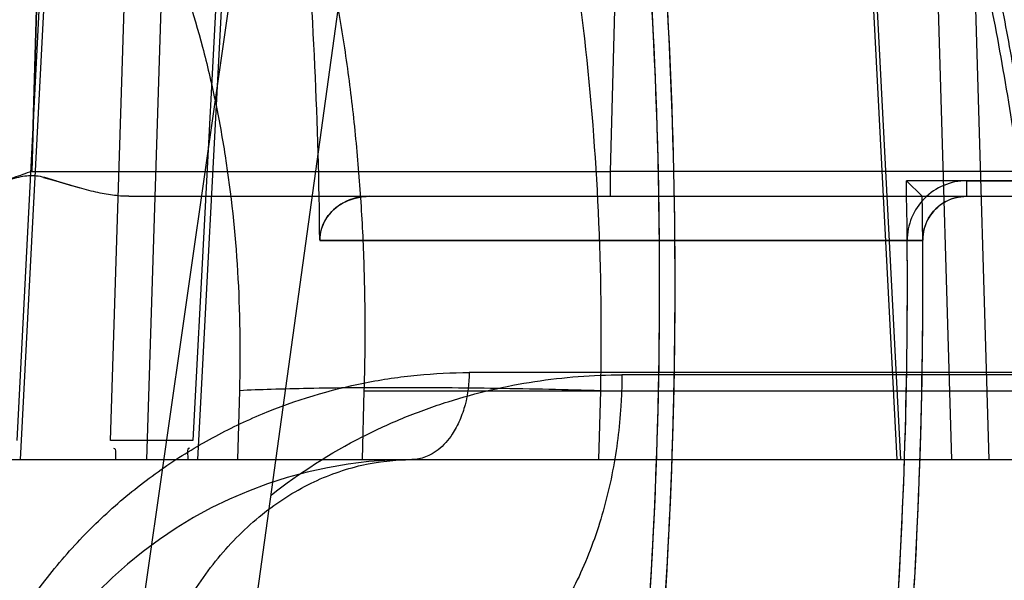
# Model space of a CAD drawing. Header units: millimetres. Extents: x 0 to 297, y 0 to 210.
# Tile 239 of 256: x 58.6681 to 58.7354, y 159.3557 to 159.3941. Entities that reach past the tile are written whole.
import ezdxf

# ---------------------------------------------------------------- set-up
doc = ezdxf.new("R2010")
doc.units = ezdxf.units.MM
doc.header["$LTSCALE"] = 16.335
doc.layers.get('0').update_dxf_attribs({"linetype": 'CONTINUOUS'})
for name, color, linetype in [('AXES_REF', 7, 'CONTINUOUS'), ('INTFCLR_1', 7, 'CONTINUOUS'), ('INTFCLR_144815', 7, 'CONTINUOUS'), ('INTFCLR_72935', 7, 'CONTINUOUS')]:
    doc.layers.add(name, color=color, linetype=linetype)

msp = doc.modelspace()

# ---------------------------------------------------------------- linework, layer by layer
at = {"color": 7, "linetype": 'Continuous'}
for radius in [5.8174969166, 5.817, 5.7797484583]:
    msp.add_circle((57.454730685, 154.8339782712), radius, dxfattribs=at)
msp.add_arc((57.454730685, 154.8339782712), 5.76, 278.2771290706, 261.7228709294, dxfattribs=at)
at = {"layer": 'AXES_REF', "color": 9, "linetype": 'Continuous'}
msp.add_circle((57.454730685, 154.8339782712), 5.3067073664, dxfattribs=at)
at = {"layer": 'INTFCLR_1', "color": 9, "linetype": 'Continuous'}
msp.add_line((58.7328161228, 159.3830362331), (58.7328161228, 159.3819782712), dxfattribs=at)
at = {"layer": 'INTFCLR_1', "color": 6, "linetype": 'Continuous'}
for p, q in [((58.7328161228, 159.3830362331), (58.8189191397, 159.3830362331)), ((58.69197035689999, 159.3819782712), (58.9068984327, 159.3819782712)), ((58.68858978, 159.3789536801), (58.7298162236, 159.3789536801)), ((58.7298162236, 159.3789536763), (58.7287582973, 159.3789450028))]:
    msp.add_line(p, q, dxfattribs=at)
for centre, radius, start, end in [((58.3668984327, 159.3759782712), 0.3449299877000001, 356.0073324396, 7.6295171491), ((58.3668984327, 159.3759782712), 0.3459879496, 356.0148208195, 7.6295115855), ((58.3668984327, 159.3759782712), 0.3217051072, 0.5335911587, 4.7748100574), ((58.7328161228, 159.3789782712), 0.0040579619, 90.0000042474, 180.4697367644), ((58.3668984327, 159.3759782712), 0.3618720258, 356.0547102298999, 0.4697326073), ((58.3668984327, 159.3759782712), 0.3629299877, 356.0559919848, 0.4697326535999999)]:
    msp.add_arc(centre, radius, start, end, dxfattribs=at)
for points, knots in [([(58.68858933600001, 159.3789742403), (58.6885865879, 159.379568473), (58.6889943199, 159.38069205), (58.6903387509, 159.3817393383), (58.6914145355, 159.3819782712), (58.69197035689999, 159.3819782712)], [0, 0, 0, 0, 0.359433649, 0.663803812, 1, 1, 1, 1]), ([(58.7328161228, 159.3819782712), (58.7323082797, 159.3819782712), (58.7312674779, 159.3817064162), (58.7301094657, 159.38057586), (58.7298139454, 159.3795094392), (58.7298161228, 159.3789782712)], [0, 0, 0, 0, 0.3270301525, 0.6579467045, 1, 1, 1, 1])]:
    msp.add_open_spline(points, degree=3, knots=knots, dxfattribs=at)
at = {"layer": 'INTFCLR_144815', "color": 9, "linetype": 'Continuous'}
for p, q in [((58.636789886, 159.0763019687), (58.74559673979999, 159.8370621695)), ((58.6406192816, 159.0380882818), (58.6951658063, 159.4333639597)), ((58.67427171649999, 159.365287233), (58.6763166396, 159.4292036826)), ((58.67876714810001, 159.4277153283), (58.6767309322, 159.3639782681)), ((58.7249594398, 159.4234310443), (58.72804304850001, 159.363978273)), ((58.7252098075, 159.4234938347), (58.7282993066, 159.3639782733)), ((58.7318167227, 159.3639782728), (58.7301266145, 159.420495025)), ((58.7343600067, 159.3639782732), (58.73267047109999, 159.4205578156)), ((58.6826537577, 159.4175617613), (58.6799132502, 159.365287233)), ((58.68025755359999, 159.363978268), (58.6830227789, 159.416679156)), ((58.6678925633, 159.3652872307), (58.6703326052, 159.4126799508)), ((58.6706132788, 159.4126171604), (58.66810673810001, 159.3639782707)), ((58.7089905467, 159.4037464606), (58.7084368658, 159.383684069)), ((58.6688947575, 159.3836840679), (58.7084368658, 159.3836840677)), ((58.7084368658, 159.3836840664), (58.7084368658, 159.3819782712)), ((58.7441887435, 159.3836840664), (58.7084368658, 159.3836840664)), ((58.675522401, 159.3819782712), (58.90509843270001, 159.3819782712)), ((58.8434139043, 159.369925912), (58.6988115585, 159.3699259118)), ((58.8582431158, 159.3697688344), (58.709252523, 159.3697688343)), ((58.6916362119, 159.3686885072), (58.73859309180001, 159.3686885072)), ((58.707783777, 159.368688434), (58.70765385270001, 159.3639782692)), ((57.8671673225, 159.3639782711), (58.8379901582, 159.3639782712))]:
    msp.add_line(p, q, dxfattribs=at)
at = {"layer": 'INTFCLR_144815', "color": 6, "linetype": 'Continuous'}
for p, q in [((58.6688947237, 159.3836840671), (58.669484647, 159.4037468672)), ((58.669484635, 159.4037464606), (58.6688947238, 159.3836840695)), ((58.6722069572, 159.3825338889), (58.6705774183, 159.3830221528)), ((58.68309123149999, 159.36868857), (58.6829559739, 159.3639782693)), ((58.6914998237, 159.3639782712), (58.6916362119, 159.3686885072)), ((58.6799132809, 159.365287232), (58.67427174, 159.365287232))]:
    msp.add_line(p, q, dxfattribs=at)
at = {"layer": 'INTFCLR_144815', "color": 7, "linetype": 'Continuous'}
for p, q in [((58.6696943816, 159.3832722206), (58.6705380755, 159.3830341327)), ((58.6705380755, 159.3830341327), (58.6716763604, 159.3826869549))]:
    msp.add_line(p, q, dxfattribs=at)
at = {"layer": 'INTFCLR_144815', "color": 9, "linetype": 'Continuous'}
msp.add_arc((58.6948738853, 159.3339782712), 0.03, 90.0000000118, 176.0000000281, dxfattribs=at)
for points, knots in [([(58.73789951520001, 159.3686885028), (58.7377404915, 159.3711982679), (58.7374367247, 159.3749459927), (58.7369001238, 159.3798999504), (58.7362900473, 159.384714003), (58.7353866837, 159.3905605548), (58.7340699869, 159.3973605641), (58.7327778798, 159.4028439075), (58.73176903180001, 159.4065739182), (58.7311695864, 159.4086492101), (58.7302712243, 159.4116299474), (58.7288473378, 159.4159073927), (58.7267375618, 159.4213181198), (58.7248157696, 159.4255444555), (58.7233858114, 159.4283404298), (58.72255822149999, 159.4298668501), (58.7213382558, 159.4320317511), (58.7194552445, 159.4350767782), (58.7159724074, 159.4398899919), (58.7125974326, 159.4435739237), (58.7094961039, 159.4462326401), (58.7076026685, 159.447703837), (58.7061546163, 159.4486779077), (58.7052134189, 159.4492488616)], [0, 0, 0, 0, 0.0839822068, 0.1255314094, 0.166399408, 0.2460266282, 0.3230456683, 0.3976498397, 0.43409919, 0.4520761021, 0.4697861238, 0.5380636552, 0.6025619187, 0.6636457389, 0.6930137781, 0.7074212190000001, 0.7216279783, 0.7760004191, 0.8268564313, 0.9199491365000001, 0.9418203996, 0.9632373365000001, 1, 1, 1, 1]), ([(58.6875591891, 159.442912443), (58.68910523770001, 159.4413056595), (58.69131313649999, 159.4386132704), (58.6936193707, 159.4351492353), (58.6949556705, 159.4329076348), (58.6970140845, 159.4291807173), (58.6991299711, 159.4244992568), (58.70091905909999, 159.4195550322), (58.7018983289, 159.41650211), (58.70335023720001, 159.4115749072), (58.7047452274, 159.4055547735), (58.7058051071, 159.3993566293), (58.70633567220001, 159.395627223), (58.7070562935, 159.3897949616), (58.70775646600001, 159.3808090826), (58.7078587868, 159.3727676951), (58.7077837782, 159.3686885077)], [0, 0, 0, 0, 0.0850352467, 0.1321993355, 0.1586374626, 0.184533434, 0.2945491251, 0.3540148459, 0.3850058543, 0.4168022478, 0.5498956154, 0.6203095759, 0.6565717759, 0.6935412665, 0.8444107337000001, 1, 1, 1, 1]), ([(58.7166293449, 159.4397692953), (58.71723249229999, 159.4390363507), (58.7181846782, 159.4378147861), (58.7194445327, 159.4360597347), (58.7212971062, 159.4333151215), (58.7229234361, 159.4305564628), (58.72545008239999, 159.4257595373), (58.7271374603, 159.422040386), (58.7287369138, 159.4179824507), (58.7298166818, 159.4150708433), (58.7316325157, 159.4096864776), (58.7334112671, 159.4032516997), (58.734728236, 159.3974046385), (58.7354326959, 159.3939010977), (58.7364396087, 159.3884607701), (58.73766914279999, 159.3800681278), (58.7383502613, 159.3725286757), (58.73859311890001, 159.3686885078)], [0, 0, 0, 0, 0.037731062, 0.0615327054, 0.0858667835, 0.1693452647, 0.1886175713, 0.301387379, 0.3313841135, 0.3620034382, 0.4248151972, 0.5572078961, 0.6271273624, 0.6630327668, 0.6992546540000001, 0.8470480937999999, 1, 1, 1, 1]), ([(58.73267029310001, 159.4205578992), (58.73332522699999, 159.4202311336), (58.73612874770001, 159.4187466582), (58.7398233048, 159.4162589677), (58.7436115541, 159.4129938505), (58.7456485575, 159.4109381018), (58.746964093, 159.4094770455), (58.7478421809, 159.4084633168), (58.7493493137, 159.4066192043), (58.75138661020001, 159.4038182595), (58.7536361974, 159.400207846), (58.755164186, 159.3973322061), (58.7561247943, 159.3953311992), (58.75675990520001, 159.3939504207), (58.75782501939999, 159.3914769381), (58.7591930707, 159.3878298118), (58.7605890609, 159.3832918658), (58.7615461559, 159.3793826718), (58.7621896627, 159.3761666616), (58.7627524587, 159.372867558), (58.7630702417, 159.3703648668), (58.7632353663, 159.3686885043)], [0, 0, 0, 0, 0.0349656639, 0.1515158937, 0.2116583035, 0.2737159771, 0.2895989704, 0.3055789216, 0.337781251, 0.4033508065, 0.4708757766, 0.5408433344, 0.5587814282, 0.5769111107, 0.613445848, 0.6874148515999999, 0.7628661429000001, 0.8401335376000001, 0.8795657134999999, 0.9195289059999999, 1, 1, 1, 1]), ([(58.6703325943, 159.4126799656), (58.6706686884, 159.4122894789), (58.6713153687, 159.4115075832), (58.6731926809, 159.4090589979), (58.6751513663, 159.4059459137), (58.6768220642, 159.4026107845), (58.6777278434, 159.4005687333), (58.6790558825, 159.3973075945), (58.680341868, 159.3932942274), (58.6813181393, 159.3891394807), (58.681803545, 159.3866496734), (58.6824586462, 159.3827701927), (58.68309111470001, 159.3767789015), (58.68316917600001, 159.3714073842), (58.6830912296, 159.3686885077)], [0, 0, 0, 0, 0.0330260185, 0.0650214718, 0.1977633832, 0.2678561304, 0.3040333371, 0.3409350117, 0.4935538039, 0.5734544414, 0.6144424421, 0.6561400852, 0.8256420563, 1, 1, 1, 1]), ([(58.6644831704, 159.3459782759), (58.6646262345, 159.3463762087), (58.6650418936, 159.3474708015), (58.6658070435, 159.3492223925), (58.6671460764, 159.3518293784), (58.6686991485, 159.3542776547), (58.6704403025, 159.3565411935), (58.6722608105, 159.3586437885), (58.6747071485, 159.361018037), (58.67736317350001, 159.3630789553), (58.6795702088, 159.3645148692), (58.6817873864, 159.3657973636), (58.6857153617, 159.3676753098), (58.68987088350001, 159.3689340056), (58.6934646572, 159.3695510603), (58.6958373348, 159.3698395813), (58.6976244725, 159.3699244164), (58.6988115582, 159.369925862)], [0, 0, 0, 0, 0.0284645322, 0.0787984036, 0.1285671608, 0.2256500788, 0.273394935, 0.320708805, 0.412764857, 0.5023490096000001, 0.5465190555, 0.5899295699, 0.6746804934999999, 0.8391693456, 0.8798035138, 0.9200937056, 1, 1, 1, 1]), ([(58.6988115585, 159.369925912), (58.6988073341, 159.3691883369), (58.6986677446, 159.3680680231), (58.6981905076, 159.3666702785), (58.6976160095, 159.3655891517), (58.6966443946, 159.3644494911), (58.695513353, 159.3639782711), (58.6948738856, 159.3639782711)], [0, 0, 0, 0, 0.2842053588, 0.4289523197, 0.5674313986, 0.7536019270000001, 1, 1, 1, 1]), ([(58.6852555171, 159.361546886), (58.6872035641, 159.3630795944), (58.69021347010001, 159.3649953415), (58.6939108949, 159.3666853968), (58.6958744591, 159.367440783), (58.6987860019, 159.3684272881), (58.7032291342, 159.3694643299), (58.7072584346, 159.369767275), (58.709252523, 159.3697688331)], [0, 0, 0, 0, 0.2880499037, 0.4110753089, 0.4721245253, 0.5324505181, 0.7682691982, 1, 1, 1, 1]), ([(58.709252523, 159.3697688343), (58.7092504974, 159.3694137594), (58.7092360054, 159.3686979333), (58.7091641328, 159.3672480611), (58.7089896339, 159.3654090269), (58.7086383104, 159.3631934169), (58.7079726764, 159.3602587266), (58.70678068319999, 159.3567461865), (58.7047807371, 159.3529592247), (58.70230585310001, 159.3498493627), (58.6994994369, 159.3475909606), (58.6965444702, 159.3462667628), (58.6945209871, 159.3459782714), (58.6935646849, 159.3459782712)], [0, 0, 0, 0, 0.0340774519, 0.0687006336, 0.1393008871, 0.2112464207, 0.2838353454, 0.4279363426, 0.5658356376, 0.6928549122, 0.8067642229, 0.908222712, 1, 1, 1, 1]), ([(58.7077837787, 159.3686885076), (58.7066087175, 159.3687208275), (58.7042496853, 159.3687783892), (58.7007235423, 159.3688425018), (58.697249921, 159.3688822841), (58.69294937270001, 159.3689002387), (58.6889681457, 159.3688716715), (58.6853860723, 159.3687839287), (58.6838150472, 159.368723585), (58.6830912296, 159.3686885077)], [0, 0, 0, 0, 0.1427902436, 0.2866379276, 0.4283935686, 0.5647589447, 0.8090350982, 0.9119737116, 1, 1, 1, 1]), ([(58.67583460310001, 159.3408185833), (58.67587437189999, 159.3422470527), (58.67616262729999, 159.3451632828), (58.6772480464, 159.3494714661), (58.6790354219, 159.3535982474), (58.6814867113, 159.3572811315), (58.68448476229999, 159.3602863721), (58.6878476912, 159.3624495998), (58.691354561, 159.363706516), (58.6937328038, 159.3639782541), (58.6948737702, 159.3639782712)], [0, 0, 0, 0, 0.1297853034, 0.2650928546, 0.4019477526, 0.5362419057, 0.6645323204, 0.7847508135, 0.8963762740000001, 1, 1, 1, 1])]:
    msp.add_open_spline(points, degree=3, knots=knots, dxfattribs=at)
at = {"layer": 'INTFCLR_144815', "color": 6, "linetype": 'Continuous'}
for points, knots in [([(58.6916362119, 159.3686885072), (58.6916816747, 159.3702589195), (58.6917209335, 159.3733932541), (58.6916224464, 159.3780786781), (58.6913648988, 159.3827227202), (58.69094720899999, 159.387310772), (58.69036833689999, 159.3918300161), (58.6896261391, 159.3962716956), (58.6887186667, 159.4006218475), (58.6876420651, 159.4048744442), (58.6863917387, 159.4090208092), (58.68496108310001, 159.4130551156), (58.68387772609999, 159.4156768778), (58.6833043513, 159.4169635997)], [0, 0, 0, 0, 0.09544020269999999, 0.1903798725, 0.2846433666, 0.3779344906, 0.4701898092, 0.5613594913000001, 0.6514315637, 0.7400675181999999, 0.8277651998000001, 0.9144240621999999, 1, 1, 1, 1]), ([(58.6688947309, 159.3836840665), (58.6684824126, 159.3835381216), (58.66769972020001, 159.3832581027), (58.6665734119, 159.3828872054), (58.6655527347, 159.3825817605), (58.66462964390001, 159.3823456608), (58.6637998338, 159.3821729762), (58.6628651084, 159.3820272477), (58.6622000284, 159.3819782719), (58.6617844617, 159.3819782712)], [0, 0, 0, 0, 0.1786388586, 0.3394965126, 0.4842572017, 0.6136897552, 0.7285313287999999, 0.8302725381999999, 1, 1, 1, 1])]:
    msp.add_open_spline(points, degree=3, knots=knots, dxfattribs=at)
at = {"layer": 'INTFCLR_144815', "color": 7, "linetype": 'Continuous'}
for points, knots in [([(58.6705380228, 159.3830341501), (58.6701425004, 159.3831594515), (58.66941196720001, 159.3834031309), (58.6682182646, 159.3833747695), (58.6674941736, 159.3831396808), (58.6671011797, 159.383021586)], [0, 0, 0, 0, 0.353962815, 0.6499117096, 1, 1, 1, 1]), ([(58.6755223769, 159.3819782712), (58.6751548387, 159.3819782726), (58.6743990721, 159.3820383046), (58.6732240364, 159.3822595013), (58.6719310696, 159.3826018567), (58.67102500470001, 159.3828833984), (58.6705380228, 159.3830341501)], [0, 0, 0, 0, 0.2156589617, 0.4433020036, 0.7008774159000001, 1, 1, 1, 1])]:
    msp.add_open_spline(points, degree=3, knots=knots, dxfattribs=at)
msp.add_open_spline([(58.6705381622, 159.3830345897), (58.6705512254, 159.383030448), (58.6705642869, 159.3830263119), (58.6705773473, 159.3830221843)], degree=3, dxfattribs=at)
at = {"layer": 'INTFCLR_144815', "color": 6, "linetype": 'Continuous'}
for points in [[(58.6746404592, 159.3639782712), (58.6746022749, 159.3642340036), (58.6747624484, 159.3647418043), (58.67450388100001, 159.3647418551)], [(58.6795926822, 159.3639782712), (58.67962386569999, 159.3642446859), (58.6794410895, 159.3647744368), (58.679709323, 159.3647744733)]]:
    msp.add_open_spline(points, degree=3, dxfattribs=at)
at = {"layer": 'INTFCLR_72935', "color": 6, "linetype": 'Continuous'}
for p, q in [((58.8218694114, 159.3830362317), (58.7287016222, 159.3830362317)), ((58.7297788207, 159.3819782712), (58.72870162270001, 159.3830362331)), ((58.69197035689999, 159.3819782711), (58.9068984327, 159.3819782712)), ((58.7298162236, 159.3789536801), (58.6885897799, 159.3789536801))]:
    msp.add_line(p, q, dxfattribs=at)
for radius, start, end in [(0.3459879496, 356.0148208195, 8.0438827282), (0.3449299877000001, 356.013443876, 7.891264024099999), (0.3217051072, 0.5336423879, 4.7748100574), (0.3618720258, 356.0547102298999, 1.117569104), (0.3629299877, 356.0617423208, 0.9472635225)]:
    msp.add_arc((58.3668984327, 159.3759782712), radius, start, end, dxfattribs=at)
for points, knots in [([(58.69197035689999, 159.3819782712), (58.6913649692, 159.3819782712), (58.69018051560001, 159.3816941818), (58.6889004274, 159.3805336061), (58.6885870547, 159.379466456), (58.6885893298, 159.3789745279)], [0, 0, 0, 0, 0.3659903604, 0.7025990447, 1, 1, 1, 1]), ([(58.7298160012, 159.3789768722), (58.7298138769, 159.3794951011), (58.7300991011, 159.3805530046), (58.7312460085, 159.3816980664), (58.7323008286, 159.3819782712), (58.7328161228, 159.3819782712)], [0, 0, 0, 0, 0.3336468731, 0.6682452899, 1, 1, 1, 1])]:
    msp.add_open_spline(points, degree=3, knots=knots, dxfattribs=at)

doc.saveas('drawing.dxf')
